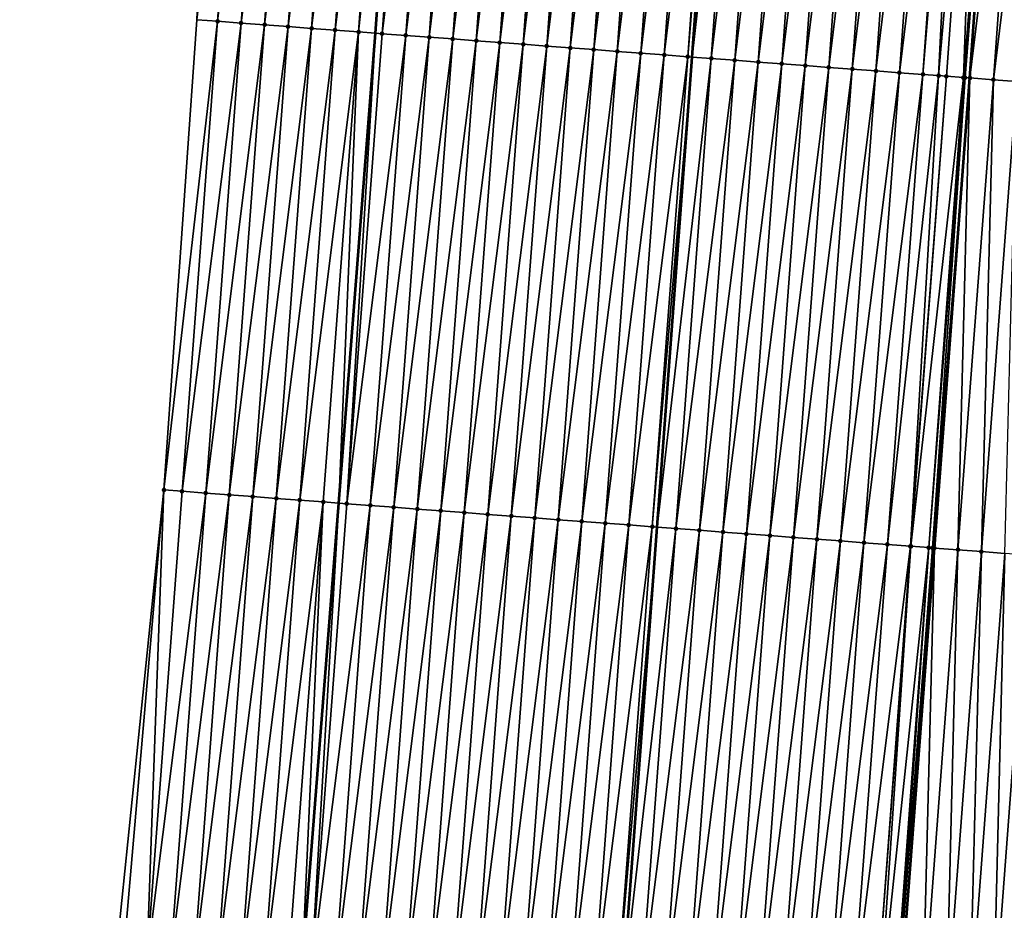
# Model space of a CAD drawing. Header units: feet. Extents: x 2017353 to 2024169, y 808050 to 818690.
# Tile 18 of 256: x 2023330 to 2023372, y 808652 to 808690. Entities that reach past the tile are written whole.
import ezdxf

# ---------------------------------------------------------------- set-up
doc = ezdxf.new("R2010")
doc.units = ezdxf.units.FT
doc.header["$MEASUREMENT"] = 0
for name, color, linetype, lineweight in [('EP_Travel Lane', 172, 'Continuous', 53), ('SB-Road Shots', 141, 'Continuous', 100), ('SB-Road X-Section', 40, 'Continuous', 13), ('STRIPING', 60, 'Continuous', 53)]:
    doc.layers.add(name, color=color, linetype=linetype, lineweight=lineweight)
doc.layers.add('I-77-MM15-17_SB-Surface-BORDER', color=7, linetype='Continuous')
doc.layers.add('I-77-MM15-17_SB-Surface-TIN', color=7, linetype='Continuous')

msp = doc.modelspace()

# ---------------------------------------------------------------- linework, layer by layer
at = {"layer": 'EP_Travel Lane'}
msp.add_polyline3d([(2023339.300120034, 808609.8155845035, 257.0778296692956), (2023340.86869914, 808629.7540159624, 257.1311156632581), (2023342.437268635, 808649.6923252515, 257.2263045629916), (2023344.005836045, 808669.6306080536, 257.3305813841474), (2023345.574401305, 808689.5688635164, 257.4441926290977), (2023347.006229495, 808709.4231192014, 257.5742407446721), (2023348.431953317, 808729.3720771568, 257.682344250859), (2023349.857660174, 808749.3207977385, 257.8167515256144), (2023351.283340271, 808769.2691438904, 257.9926572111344), (2023352.709003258, 808789.217250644, 258.1951291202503)], dxfattribs=at)
at = {"layer": 'I-77-MM15-17_SB-Surface-BORDER', "color": 3, "linetype": 'Continuous', "lineweight": -3}
msp.add_polyline3d([(2023330.475331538, 808610.4814833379, 256.8206014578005), (2023333.363457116, 808630.3202482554, 256.9452584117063), (2023334.548843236, 808650.2874622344, 257.0325073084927), (2023336.594599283, 808670.1898500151, 257.1123107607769), (2023337.985831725, 808690.1415261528, 257.2072593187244), (2023338.885714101, 808710.0064151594, 257.2906002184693), (2023342.598084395, 808729.791750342, 257.4094339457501), (2023346.027996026, 808749.5965683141, 257.6073089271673), (2023346.56623692, 808769.6095596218, 257.6528929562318), (2023347.746331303, 808789.5750416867, 257.8758941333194)], dxfattribs=at)
at = {"layer": 'I-77-MM15-17_SB-Surface-TIN', "color": 128, "linetype": 'Continuous', "lineweight": -3}
for points in [[(2023338.870128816, 808690.0747791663, 257.2398230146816), (2023340.294534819, 808709.9051945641, 257.3425792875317), (2023337.985831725, 808690.1415261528, 257.2072593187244)], [(2023338.870128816, 808690.0747791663, 257.2398230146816), (2023341.291966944, 808709.8335758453, 257.374468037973), (2023340.294534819, 808709.9051945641, 257.3425792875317)], [(2023338.870128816, 808690.0747791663, 257.2398230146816), (2023339.867294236, 808689.9995386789, 257.2677349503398), (2023341.291966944, 808709.8335758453, 257.374468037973)], [(2023339.867294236, 808689.9995386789, 257.2677349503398), (2023342.289402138, 808709.7620000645, 257.401596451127), (2023341.291966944, 808709.8335758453, 257.374468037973)], [(2023339.867294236, 808689.9995386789, 257.2677349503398), (2023340.864460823, 808689.924313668, 257.2903397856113), (2023342.289402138, 808709.7620000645, 257.401596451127)], [(2023340.864460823, 808689.924313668, 257.2903397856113), (2023343.286836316, 808709.6904100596, 257.4303018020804), (2023342.289402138, 808709.7620000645, 257.401596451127)], [(2023340.864460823, 808689.924313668, 257.2903397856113), (2023341.861627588, 808689.8490910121, 257.3121370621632), (2023343.286836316, 808709.6904100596, 257.4303018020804)], [(2023341.861627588, 808689.8490910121, 257.3121370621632), (2023344.284266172, 808709.6187596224, 257.4657069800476), (2023343.286836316, 808709.6904100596, 257.4303018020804)], [(2023341.861627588, 808689.8490910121, 257.3121370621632), (2023342.858792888, 808689.773848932, 257.3405951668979), (2023344.284266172, 808709.6187596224, 257.4657069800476)], [(2023342.858792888, 808689.773848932, 257.3405951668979), (2023345.281692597, 808709.5470612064, 257.5064313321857), (2023344.284266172, 808709.6187596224, 257.4657069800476)], [(2023342.858792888, 808689.773848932, 257.3405951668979), (2023343.855956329, 808689.6985821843, 257.3775122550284), (2023345.281692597, 808709.5470612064, 257.5064313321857)], [(2023343.855956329, 808689.6985821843, 257.3775122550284), (2023346.279118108, 808709.4753500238, 257.5485710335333), (2023345.281692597, 808709.5470612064, 257.5064313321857)], [(2023343.855956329, 808689.6985821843, 257.3775122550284), (2023344.853119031, 808689.6233056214, 257.4177950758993), (2023346.279118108, 808709.4753500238, 257.5485710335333)], [(2023344.853119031, 808689.6233056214, 257.4177950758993), (2023347.006229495, 808709.4231192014, 257.5742407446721), (2023346.279118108, 808709.4753500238, 257.5485710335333)], [(2023344.853119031, 808689.6233056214, 257.4177950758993), (2023345.574401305, 808689.5688635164, 257.4441926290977), (2023347.006229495, 808709.4231192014, 257.5742407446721)], [(2023347.276548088, 808709.4037013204, 257.5837839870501), (2023347.006229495, 808709.4231192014, 257.5742407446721), (2023345.574401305, 808689.5688635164, 257.4441926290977)], [(2023345.850282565, 808689.5480401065, 257.4542893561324), (2023347.276548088, 808709.4037013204, 257.5837839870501), (2023345.574401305, 808689.5688635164, 257.4441926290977)], [(2023345.850282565, 808689.5480401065, 257.4542893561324), (2023348.273983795, 808709.3321327, 257.6101185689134), (2023347.276548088, 808709.4037013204, 257.5837839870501)], [(2023345.850282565, 808689.5480401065, 257.4542893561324), (2023346.847447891, 808689.4727983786, 257.4826266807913), (2023348.273983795, 808709.3321327, 257.6101185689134)], [(2023346.847447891, 808689.4727983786, 257.4826266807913), (2023349.271422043, 808709.2605996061, 257.6325145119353), (2023348.273983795, 808709.3321327, 257.6101185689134)], [(2023346.847447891, 808689.4727983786, 257.4826266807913), (2023347.844614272, 808689.3975706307, 257.5061700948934), (2023349.271422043, 808709.2605996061, 257.6325145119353)], [(2023347.844614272, 808689.3975706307, 257.5061700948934), (2023350.26886362, 808709.189113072, 257.6497486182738), (2023349.271422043, 808709.2605996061, 257.6325145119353)], [(2023347.844614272, 808689.3975706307, 257.5061700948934), (2023348.841781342, 808689.3223520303, 257.5265766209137), (2023350.26886362, 808709.189113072, 257.6497486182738)], [(2023348.841781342, 808689.3223520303, 257.5265766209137), (2023351.266304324, 808709.1176143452, 257.6683344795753), (2023350.26886362, 808709.189113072, 257.6497486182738)], [(2023348.841781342, 808689.3223520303, 257.5265766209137), (2023349.838948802, 808689.2471385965, 257.5452115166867), (2023351.266304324, 808709.1176143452, 257.6683344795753)], [(2023349.838948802, 808689.2471385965, 257.5452115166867), (2023352.263744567, 808709.0461091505, 257.6876373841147), (2023351.266304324, 808709.1176143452, 257.6683344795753)], [(2023349.838948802, 808689.2471385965, 257.5452115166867), (2023350.836116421, 808689.1719272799, 257.5631203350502), (2023352.263744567, 808709.0461091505, 257.6876373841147)], [(2023350.836116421, 808689.1719272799, 257.5631203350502), (2023353.261183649, 808708.974587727, 257.7087394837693), (2023352.263744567, 808709.0461091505, 257.6876373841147)], [(2023350.836116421, 808689.1719272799, 257.5631203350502), (2023351.833282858, 808689.0967002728, 257.5864096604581), (2023353.261183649, 808708.974587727, 257.7087394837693)], [(2023351.833282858, 808689.0967002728, 257.5864096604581), (2023354.258624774, 808708.9030948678, 257.7266748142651), (2023353.261183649, 808708.974587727, 257.7087394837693)], [(2023351.833282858, 808689.0967002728, 257.5864096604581), (2023352.830449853, 808689.0214806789, 257.6071568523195), (2023354.258624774, 808708.9030948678, 257.7266748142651)], [(2023352.830449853, 808689.0214806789, 257.6071568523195), (2023355.256067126, 808708.8316191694, 257.7427076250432), (2023354.258624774, 808708.9030948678, 257.7266748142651)], [(2023352.830449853, 808689.0214806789, 257.6071568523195), (2023353.827617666, 808688.9462719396, 257.6241819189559), (2023355.256067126, 808708.8316191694, 257.7427076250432)], [(2023353.827617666, 808688.9462719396, 257.6241819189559), (2023356.253509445, 808708.7601430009, 257.7587925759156), (2023355.256067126, 808708.8316191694, 257.7427076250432)], [(2023353.827617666, 808688.9462719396, 257.6241819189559), (2023354.82478603, 808688.8710705, 257.6387037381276), (2023356.253509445, 808708.7601430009, 257.7587925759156)], [(2023354.82478603, 808688.8710705, 257.6387037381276), (2023357.250950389, 808708.6886476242, 257.7770069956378), (2023356.253509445, 808708.7601430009, 257.7587925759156)], [(2023354.82478603, 808688.8710705, 257.6387037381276), (2023355.821953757, 808688.79586062, 257.656119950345), (2023357.250950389, 808708.6886476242, 257.7770069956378)], [(2023355.821953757, 808688.79586062, 257.656119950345), (2023358.248389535, 808708.6171270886, 257.7980106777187), (2023357.250950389, 808708.6886476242, 257.7770069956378)], [(2023355.821953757, 808688.79586062, 257.656119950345), (2023356.81911995, 808688.7206303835, 257.6805167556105), (2023358.248389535, 808708.6171270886, 257.7980106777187)], [(2023356.81911995, 808688.7206303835, 257.6805167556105), (2023359.245829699, 808708.545620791, 257.8174358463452), (2023358.248389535, 808708.6171270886, 257.7980106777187)], [(2023356.81911995, 808688.7206303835, 257.6805167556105), (2023357.816286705, 808688.6454075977, 257.702358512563), (2023359.245829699, 808708.545620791, 257.8174358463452)], [(2023357.816286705, 808688.6454075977, 257.702358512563), (2023360.243267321, 808708.4740789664, 257.8407997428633), (2023359.245829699, 808708.545620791, 257.8174358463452)], [(2023357.816286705, 808688.6454075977, 257.702358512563), (2023358.813451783, 808688.5701625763, 257.7318252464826), (2023360.243267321, 808708.4740789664, 257.8407997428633)], [(2023358.813451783, 808688.5701625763, 257.7318252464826), (2023360.438161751, 808708.4600935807, 257.8460778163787), (2023360.243267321, 808708.4740789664, 257.8407997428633)], [(2023358.813451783, 808688.5701625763, 257.7318252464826), (2023358.99727918, 808688.5562921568, 257.7369159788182), (2023360.438161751, 808708.4600935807, 257.8460778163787)], [(2023361.240702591, 808708.4025042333, 257.8678119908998), (2023360.438161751, 808708.4600935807, 257.8460778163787), (2023358.99727918, 808688.5562921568, 257.7369159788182)], [(2023359.810617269, 808688.4949229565, 257.7594397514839), (2023361.240702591, 808708.4025042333, 257.8678119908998), (2023358.99727918, 808688.5562921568, 257.7369159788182)], [(2023359.810617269, 808688.4949229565, 257.7594397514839), (2023362.2381416, 808708.330981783, 257.8890279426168), (2023361.240702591, 808708.4025042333, 257.8678119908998)], [(2023359.810617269, 808688.4949229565, 257.7594397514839), (2023360.80778415, 808688.419701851, 257.780705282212), (2023362.2381416, 808708.330981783, 257.8890279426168)], [(2023360.80778415, 808688.419701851, 257.780705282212), (2023363.235580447, 808708.2594570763, 257.9104940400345), (2023362.2381416, 808708.330981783, 257.8890279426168)], [(2023360.80778415, 808688.419701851, 257.780705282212), (2023361.804951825, 808688.3444912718, 257.7983612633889), (2023363.235580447, 808708.2594570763, 257.9104940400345)], [(2023361.804951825, 808688.3444912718, 257.7983612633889), (2023364.233019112, 808708.1879298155, 257.9322433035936), (2023363.235580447, 808708.2594570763, 257.9104940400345)], [(2023361.804951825, 808688.3444912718, 257.7983612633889), (2023362.802119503, 808688.269280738, 257.8160017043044), (2023364.233019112, 808708.1879298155, 257.9322433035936)], [(2023362.802119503, 808688.269280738, 257.8160017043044), (2023365.230458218, 808708.116408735, 257.9533073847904), (2023364.233019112, 808708.1879298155, 257.9322433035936)], [(2023362.802119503, 808688.269280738, 257.8160017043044), (2023363.79928774, 808688.194077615, 257.8311007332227), (2023365.230458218, 808708.116408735, 257.9533073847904)], [(2023363.79928774, 808688.194077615, 257.8311007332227), (2023366.227897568, 808708.0448910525, 257.9739947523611), (2023365.230458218, 808708.116408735, 257.9533073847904)], [(2023363.79928774, 808688.194077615, 257.8311007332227), (2023364.796454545, 808688.1188555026, 257.8527116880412), (2023366.227897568, 808708.0448910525, 257.9739947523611)], [(2023364.796454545, 808688.1188555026, 257.8527116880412), (2023367.225340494, 808707.9734233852, 257.9891371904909), (2023366.227897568, 808708.0448910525, 257.9739947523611)], [(2023364.796454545, 808688.1188555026, 257.8527116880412), (2023365.793621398, 808688.0436340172, 257.8741075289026), (2023367.225340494, 808707.9734233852, 257.9891371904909)], [(2023365.793621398, 808688.0436340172, 257.8741075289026), (2023368.222780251, 808707.9019114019, 258.0091927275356), (2023367.225340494, 808707.9734233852, 257.9891371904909)], [(2023365.793621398, 808688.0436340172, 257.8741075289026), (2023366.790789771, 808687.9684327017, 257.8885867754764), (2023368.222780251, 808707.9019114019, 258.0091927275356)], [(2023366.790789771, 808687.9684327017, 257.8885867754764), (2023369.220220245, 808707.8304027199, 258.0288822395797), (2023368.222780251, 808707.9019114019, 258.0091927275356)], [(2023366.790789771, 808687.9684327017, 257.8885867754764), (2023367.787957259, 808687.8932196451, 257.9070922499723), (2023369.220220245, 808707.8304027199, 258.0288822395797)], [(2023367.787957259, 808687.8932196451, 257.9070922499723), (2023370.217658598, 808707.7588711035, 258.0511143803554), (2023369.220220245, 808707.8304027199, 258.0288822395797)], [(2023367.787957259, 808687.8932196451, 257.9070922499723), (2023368.785124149, 808687.817998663, 257.9283155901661), (2023370.217658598, 808707.7588711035, 258.0511143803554)], [(2023368.785124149, 808687.817998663, 257.9283155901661), (2023370.451748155, 808707.7420845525, 258.056193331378), (2023370.217658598, 808707.7588711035, 258.0511143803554)], [(2023368.785124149, 808687.817998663, 257.9283155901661), (2023369.454410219, 808687.767513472, 257.9418099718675), (2023370.451748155, 808707.7420845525, 258.056193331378)], [(2023369.454410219, 808687.767513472, 257.9418099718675), (2023371.215099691, 808707.6873778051, 258.0690984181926), (2023370.451748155, 808707.7420845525, 258.056193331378)], [(2023369.454410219, 808687.767513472, 257.9418099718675), (2023369.782291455, 808687.7427831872, 257.9476506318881), (2023371.215099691, 808707.6873778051, 258.0690984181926)], [(2023369.782291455, 808687.7427831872, 257.9476506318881), (2023370.503811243, 808687.6883733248, 257.9569500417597), (2023371.215099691, 808707.6873778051, 258.0690984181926)], [(2023370.503811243, 808687.6883733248, 257.9569500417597), (2023372.132392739, 808707.6216754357, 258.0805436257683), (2023371.215099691, 808707.6873778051, 258.0690984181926)], [(2023370.503811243, 808687.6883733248, 257.9569500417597), (2023370.574562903, 808687.6830401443, 257.9571091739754), (2023372.132392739, 808707.6216754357, 258.0805436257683)], [(2023370.574562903, 808687.6830401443, 257.9571091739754), (2023370.779461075, 808687.6675984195, 257.9564554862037), (2023372.132392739, 808707.6216754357, 258.0805436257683)], [(2023372.132392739, 808707.6216754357, 258.0805436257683), (2023370.779461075, 808687.6675984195, 257.9564554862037), (2023372.176470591, 808707.6185224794, 258.0806325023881)], [(2023372.176470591, 808707.6185224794, 258.0806325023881), (2023370.779461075, 808687.6675984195, 257.9564554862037), (2023372.212544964, 808707.6159429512, 258.080603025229)], [(2023373.210005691, 808707.5447241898, 258.0681505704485), (2023372.212544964, 808707.6159429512, 258.080603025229), (2023370.779461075, 808687.6675984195, 257.9564554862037)], [(2023371.776636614, 808687.5924921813, 257.9383311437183), (2023373.210005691, 808707.5447241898, 258.0681505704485), (2023370.779461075, 808687.6675984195, 257.9564554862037)], [(2023371.776636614, 808687.5924921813, 257.9383311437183), (2023374.207473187, 808707.4736001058, 258.0452017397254), (2023373.210005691, 808707.5447241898, 258.0681505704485)], [(2023371.776636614, 808687.5924921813, 257.9383311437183), (2023372.773812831, 808687.5173949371, 257.9171227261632), (2023374.207473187, 808707.4736001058, 258.0452017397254)], [(2023336.594599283, 808670.1898500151, 257.1123107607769), (2023338.870128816, 808690.0747791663, 257.2398230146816), (2023337.985831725, 808690.1415261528, 257.2072593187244)], [(2023337.366963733, 808670.131570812, 257.1342464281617), (2023338.870128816, 808690.0747791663, 257.2398230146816), (2023336.594599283, 808670.1898500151, 257.1123107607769)], [(2023337.366963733, 808670.131570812, 257.1342464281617), (2023339.867294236, 808689.9995386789, 257.2677349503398), (2023338.870128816, 808690.0747791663, 257.2398230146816)], [(2023337.366963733, 808670.131570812, 257.1342464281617), (2023338.364130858, 808670.0563529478, 257.1543989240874), (2023339.867294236, 808689.9995386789, 257.2677349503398)], [(2023338.364130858, 808670.0563529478, 257.1543989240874), (2023340.864460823, 808689.924313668, 257.2903397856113), (2023339.867294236, 808689.9995386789, 257.2677349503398)], [(2023338.364130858, 808670.0563529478, 257.1543989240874), (2023339.361298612, 808669.9811434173, 257.1716936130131), (2023340.864460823, 808689.924313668, 257.2903397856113)], [(2023339.361298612, 808669.9811434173, 257.1716936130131), (2023341.861627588, 808689.8490910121, 257.3121370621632), (2023340.864460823, 808689.924313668, 257.2903397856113)], [(2023339.361298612, 808669.9811434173, 257.1716936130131), (2023340.358464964, 808669.9059152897, 257.1953655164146), (2023341.861627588, 808689.8490910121, 257.3121370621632)], [(2023340.358464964, 808669.9059152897, 257.1953655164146), (2023342.858792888, 808689.773848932, 257.3405951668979), (2023341.861627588, 808689.8490910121, 257.3121370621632)], [(2023340.358464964, 808669.9059152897, 257.1953655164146), (2023341.355629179, 808669.8306588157, 257.2287579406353), (2023342.858792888, 808689.773848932, 257.3405951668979)], [(2023341.355629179, 808669.8306588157, 257.2287579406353), (2023343.855956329, 808689.6985821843, 257.3775122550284), (2023342.858792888, 808689.773848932, 257.3405951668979)], [(2023341.355629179, 808669.8306588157, 257.2287579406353), (2023342.35279211, 808669.755385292, 257.2679969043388), (2023343.855956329, 808689.6985821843, 257.3775122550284)], [(2023342.35279211, 808669.755385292, 257.2679969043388), (2023344.853119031, 808689.6233056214, 257.4177950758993), (2023343.855956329, 808689.6985821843, 257.3775122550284)], [(2023342.35279211, 808669.755385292, 257.2679969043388), (2023343.349955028, 808669.6801116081, 257.3072907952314), (2023344.853119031, 808689.6233056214, 257.4177950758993)], [(2023343.349955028, 808669.6801116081, 257.3072907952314), (2023344.005836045, 808669.6306080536, 257.3305813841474), (2023344.853119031, 808689.6233056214, 257.4177950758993)], [(2023344.853119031, 808689.6233056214, 257.4177950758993), (2023344.005836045, 808669.6306080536, 257.3305813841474), (2023345.574401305, 808689.5688635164, 257.4441926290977)], [(2023344.3471188, 808669.6048492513, 257.3427004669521), (2023345.574401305, 808689.5688635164, 257.4441926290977), (2023344.005836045, 808669.6306080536, 257.3305813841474)], [(2023344.3471188, 808669.6048492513, 257.3427004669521), (2023345.850282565, 808689.5480401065, 257.4542893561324), (2023345.574401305, 808689.5688635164, 257.4441926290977)], [(2023344.3471188, 808669.6048492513, 257.3427004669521), (2023346.847447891, 808689.4727983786, 257.4826266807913), (2023345.850282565, 808689.5480401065, 257.4542893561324)], [(2023344.3471188, 808669.6048492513, 257.3427004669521), (2023345.344284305, 808669.5296098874, 257.3702255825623), (2023346.847447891, 808689.4727983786, 257.4826266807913)], [(2023345.344284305, 808669.5296098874, 257.3702255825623), (2023347.844614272, 808689.3975706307, 257.5061700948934), (2023346.847447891, 808689.4727983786, 257.4826266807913)], [(2023345.344284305, 808669.5296098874, 257.3702255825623), (2023346.341450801, 808669.4543836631, 257.3932448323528), (2023347.844614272, 808689.3975706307, 257.5061700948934)], [(2023346.341450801, 808669.4543836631, 257.3932448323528), (2023348.841781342, 808689.3223520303, 257.5265766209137), (2023347.844614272, 808689.3975706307, 257.5061700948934)], [(2023346.341450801, 808669.4543836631, 257.3932448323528), (2023347.338617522, 808669.3791604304, 257.4152382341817), (2023348.841781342, 808689.3223520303, 257.5265766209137)], [(2023347.338617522, 808669.3791604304, 257.4152382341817), (2023349.838948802, 808689.2471385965, 257.5452115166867), (2023348.841781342, 808689.3223520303, 257.5265766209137)], [(2023347.338617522, 808669.3791604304, 257.4152382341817), (2023348.335784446, 808669.3039398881, 257.4363090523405), (2023349.838948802, 808689.2471385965, 257.5452115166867)], [(2023348.335784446, 808669.3039398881, 257.4363090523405), (2023350.836116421, 808689.1719272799, 257.5631203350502), (2023349.838948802, 808689.2471385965, 257.5452115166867)], [(2023348.335784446, 808669.3039398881, 257.4363090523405), (2023349.332951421, 808669.2287200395, 257.4571419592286), (2023350.836116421, 808689.1719272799, 257.5631203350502)], [(2023349.332951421, 808669.2287200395, 257.4571419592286), (2023351.833282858, 808689.0967002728, 257.5864096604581), (2023350.836116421, 808689.1719272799, 257.5631203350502)], [(2023349.332951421, 808669.2287200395, 257.4571419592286), (2023350.33011862, 808669.1535031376, 257.4769644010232), (2023351.833282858, 808689.0967002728, 257.5864096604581)], [(2023350.33011862, 808669.1535031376, 257.4769644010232), (2023352.830449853, 808689.0214806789, 257.6071568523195), (2023351.833282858, 808689.0967002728, 257.5864096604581)], [(2023350.33011862, 808669.1535031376, 257.4769644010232), (2023351.327286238, 808669.0782918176, 257.4948727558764), (2023352.830449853, 808689.0214806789, 257.6071568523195)], [(2023351.327286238, 808669.0782918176, 257.4948727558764), (2023353.827617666, 808688.9462719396, 257.6241819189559), (2023352.830449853, 808689.0214806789, 257.6071568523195)], [(2023351.327286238, 808669.0782918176, 257.4948727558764), (2023352.324454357, 808669.0030871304, 257.5105066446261), (2023353.827617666, 808688.9462719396, 257.6241819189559)], [(2023352.324454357, 808669.0030871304, 257.5105066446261), (2023354.82478603, 808688.8710705, 257.6387037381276), (2023353.827617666, 808688.9462719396, 257.6241819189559)], [(2023352.324454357, 808669.0030871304, 257.5105066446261), (2023353.321621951, 808668.9278754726, 257.5285308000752), (2023354.82478603, 808688.8710705, 257.6387037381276)], [(2023353.321621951, 808668.9278754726, 257.5285308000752), (2023355.821953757, 808688.79586062, 257.656119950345), (2023354.82478603, 808688.8710705, 257.6387037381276)], [(2023353.321621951, 808668.9278754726, 257.5285308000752), (2023354.318788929, 808668.8526556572, 257.5493523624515), (2023355.821953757, 808688.79586062, 257.656119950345)], [(2023354.318788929, 808668.8526556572, 257.5493523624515), (2023356.81911995, 808688.7206303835, 257.6805167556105), (2023355.821953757, 808688.79586062, 257.656119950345)], [(2023354.318788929, 808668.8526556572, 257.5493523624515), (2023355.315955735, 808668.7774335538, 257.5709585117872), (2023356.81911995, 808688.7206303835, 257.6805167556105)], [(2023355.315955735, 808668.7774335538, 257.5709585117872), (2023357.816286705, 808688.6454075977, 257.702358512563), (2023356.81911995, 808688.7206303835, 257.6805167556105)], [(2023355.315955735, 808668.7774335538, 257.5709585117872), (2023356.313123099, 808668.702218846, 257.5900286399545), (2023357.816286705, 808688.6454075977, 257.702358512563)], [(2023356.313123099, 808668.702218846, 257.5900286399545), (2023358.813451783, 808688.5701625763, 257.7318252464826), (2023357.816286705, 808688.6454075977, 257.702358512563)], [(2023356.313123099, 808668.702218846, 257.5900286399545), (2023357.310288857, 808668.6269828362, 257.6164034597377), (2023358.813451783, 808688.5701625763, 257.7318252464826)], [(2023357.310288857, 808668.6269828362, 257.6164034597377), (2023358.99727918, 808688.5562921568, 257.7369159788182), (2023358.813451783, 808688.5701625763, 257.7318252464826)], [(2023357.310288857, 808668.6269828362, 257.6164034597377), (2023357.514054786, 808668.6116088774, 257.6217416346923), (2023358.99727918, 808688.5562921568, 257.7369159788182)], [(2023359.810617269, 808688.4949229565, 257.7594397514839), (2023358.99727918, 808688.5562921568, 257.7369159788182), (2023357.514054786, 808668.6116088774, 257.6217416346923)], [(2023358.30745467, 808668.5517475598, 257.6425267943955), (2023359.810617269, 808688.4949229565, 257.7594397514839), (2023357.514054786, 808668.6116088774, 257.6217416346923)], [(2023358.30745467, 808668.5517475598, 257.6425267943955), (2023360.80778415, 808688.419701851, 257.780705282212), (2023359.810617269, 808688.4949229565, 257.7594397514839)], [(2023358.30745467, 808668.5517475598, 257.6425267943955), (2023359.304622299, 808668.4765363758, 257.6603885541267), (2023360.80778415, 808688.419701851, 257.780705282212)], [(2023359.304622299, 808668.4765363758, 257.6603885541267), (2023361.804951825, 808688.3444912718, 257.7983612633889), (2023360.80778415, 808688.419701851, 257.780705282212)], [(2023359.304622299, 808668.4765363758, 257.6603885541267), (2023360.301789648, 808668.4013214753, 257.6795246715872), (2023361.804951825, 808688.3444912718, 257.7983612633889)], [(2023360.301789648, 808668.4013214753, 257.6795246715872), (2023362.802119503, 808688.269280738, 257.8160017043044), (2023361.804951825, 808688.3444912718, 257.7983612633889)], [(2023360.301789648, 808668.4013214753, 257.6795246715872), (2023361.298957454, 808668.3261126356, 257.6965825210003), (2023362.802119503, 808688.269280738, 257.8160017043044)], [(2023361.298957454, 808668.3261126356, 257.6965825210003), (2023363.79928774, 808688.194077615, 257.8311007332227), (2023362.802119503, 808688.269280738, 257.8160017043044)], [(2023361.298957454, 808668.3261126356, 257.6965825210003), (2023362.296125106, 808668.2509017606, 257.7143381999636), (2023363.79928774, 808688.194077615, 257.8311007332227)], [(2023362.296125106, 808668.2509017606, 257.7143381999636), (2023364.796454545, 808688.1188555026, 257.8527116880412), (2023363.79928774, 808688.194077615, 257.8311007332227)], [(2023362.296125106, 808668.2509017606, 257.7143381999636), (2023363.293292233, 808668.1756839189, 257.7344829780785), (2023364.796454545, 808688.1188555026, 257.8527116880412)], [(2023363.293292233, 808668.1756839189, 257.7344829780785), (2023365.793621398, 808688.0436340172, 257.8741075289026), (2023364.796454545, 808688.1188555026, 257.8527116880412)], [(2023363.293292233, 808668.1756839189, 257.7344829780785), (2023364.290459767, 808668.1004714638, 257.7527805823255), (2023365.793621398, 808688.0436340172, 257.8741075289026)], [(2023364.290459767, 808668.1004714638, 257.7527805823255), (2023366.790789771, 808687.9684327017, 257.8885867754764), (2023365.793621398, 808688.0436340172, 257.8741075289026)], [(2023364.290459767, 808668.1004714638, 257.7527805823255), (2023365.28762713, 808668.0252567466, 257.7718538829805), (2023366.790789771, 808687.9684327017, 257.8885867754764)], [(2023365.28762713, 808668.0252567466, 257.7718538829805), (2023367.787957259, 808687.8932196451, 257.9070922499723), (2023366.790789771, 808687.9684327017, 257.8885867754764)], [(2023365.28762713, 808668.0252567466, 257.7718538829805), (2023366.284794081, 808667.9500365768, 257.7927969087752), (2023367.787957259, 808687.8932196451, 257.9070922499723)], [(2023366.284794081, 808667.9500365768, 257.7927969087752), (2023368.785124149, 808687.817998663, 257.9283155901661), (2023367.787957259, 808687.8932196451, 257.9070922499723)], [(2023366.284794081, 808667.9500365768, 257.7927969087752), (2023367.28196082, 808667.8748135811, 257.8147091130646), (2023368.785124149, 808687.817998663, 257.9283155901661)], [(2023367.28196082, 808667.8748135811, 257.8147091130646), (2023369.454410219, 808687.767513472, 257.9418099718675), (2023368.785124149, 808687.817998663, 257.9283155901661)], [(2023367.28196082, 808667.8748135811, 257.8147091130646), (2023368.254637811, 808667.8014478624, 257.8327242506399), (2023369.454410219, 808687.767513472, 257.9418099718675)], [(2023368.254637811, 808667.8014478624, 257.8327242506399), (2023369.782291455, 808687.7427831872, 257.9476506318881), (2023369.454410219, 808687.767513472, 257.9418099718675)], [(2023368.254637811, 808667.8014478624, 257.8327242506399), (2023368.279128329, 808667.7996008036, 257.8331172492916), (2023369.782291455, 808687.7427831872, 257.9476506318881)], [(2023368.279128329, 808667.7996008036, 257.8331172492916), (2023370.503811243, 808687.6883733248, 257.9569500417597), (2023369.782291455, 808687.7427831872, 257.9476506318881)], [(2023368.279128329, 808667.7996008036, 257.8331172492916), (2023369.03489881, 808667.7426111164, 257.8418261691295), (2023370.503811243, 808687.6883733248, 257.9569500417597)], [(2023369.03489881, 808667.7426111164, 257.8418261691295), (2023370.574562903, 808687.6830401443, 257.9571091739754), (2023370.503811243, 808687.6883733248, 257.9569500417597)], [(2023369.03489881, 808667.7426111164, 257.8418261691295), (2023369.198529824, 808667.7302766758, 257.8422344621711), (2023370.574562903, 808687.6830401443, 257.9571091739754)], [(2023369.198529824, 808667.7302766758, 257.8422344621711), (2023370.779461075, 808687.6675984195, 257.9564554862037), (2023370.574562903, 808687.6830401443, 257.9571091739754)], [(2023369.198529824, 808667.7302766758, 257.8422344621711), (2023369.276297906, 808667.7244154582, 257.8421184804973), (2023370.779461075, 808687.6675984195, 257.9564554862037)], [(2023370.273472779, 808667.6493003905, 257.8270203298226), (2023370.779461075, 808687.6675984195, 257.9564554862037), (2023369.276297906, 808667.7244154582, 257.8421184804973)], [(2023370.273472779, 808667.6493003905, 257.8270203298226), (2023371.776636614, 808687.5924921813, 257.9383311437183), (2023370.779461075, 808687.6675984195, 257.9564554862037)], [(2023370.273472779, 808667.6493003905, 257.8270203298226), (2023371.270648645, 808667.5741984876, 257.8074078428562), (2023371.776636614, 808687.5924921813, 257.9383311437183)], [(2023371.270648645, 808667.5741984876, 257.8074078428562), (2023372.773812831, 808687.5173949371, 257.9171227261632), (2023371.776636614, 808687.5924921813, 257.9383311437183)], [(2023371.270648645, 808667.5741984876, 257.8074078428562), (2023372.26782492, 808667.4991020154, 257.7859329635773), (2023372.773812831, 808687.5173949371, 257.9171227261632)], [(2023334.866624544, 808650.263487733, 257.0402130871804), (2023336.594599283, 808670.1898500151, 257.1123107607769), (2023334.548843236, 808650.2874622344, 257.0325073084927)], [(2023334.866624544, 808650.263487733, 257.0402130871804), (2023335.863792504, 808650.1882809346, 257.0565708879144), (2023336.594599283, 808670.1898500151, 257.1123107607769)], [(2023335.863792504, 808650.1882809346, 257.0565708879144), (2023337.366963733, 808670.131570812, 257.1342464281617), (2023336.594599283, 808670.1898500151, 257.1123107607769)], [(2023335.863792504, 808650.1882809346, 257.0565708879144), (2023338.364130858, 808670.0563529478, 257.1543989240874), (2023337.366963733, 808670.131570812, 257.1342464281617)], [(2023335.863792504, 808650.1882809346, 257.0565708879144), (2023336.860963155, 808650.1131098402, 257.0606852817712), (2023338.364130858, 808670.0563529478, 257.1543989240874)], [(2023336.860963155, 808650.1131098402, 257.0606852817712), (2023339.361298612, 808669.9811434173, 257.1716936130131), (2023338.364130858, 808670.0563529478, 257.1543989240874)], [(2023336.860963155, 808650.1131098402, 257.0606852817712), (2023337.858133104, 808650.0379294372, 257.0679917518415), (2023339.361298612, 808669.9811434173, 257.1716936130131)], [(2023337.858133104, 808650.0379294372, 257.0679917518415), (2023340.358464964, 808669.9059152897, 257.1953655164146), (2023339.361298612, 808669.9811434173, 257.1716936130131)], [(2023337.858133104, 808650.0379294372, 257.0679917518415), (2023338.855297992, 808649.9626818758, 257.0983279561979), (2023340.358464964, 808669.9059152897, 257.1953655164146)], [(2023338.855297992, 808649.9626818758, 257.0983279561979), (2023341.355629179, 808669.8306588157, 257.2287579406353), (2023340.358464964, 808669.9059152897, 257.1953655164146)], [(2023338.855297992, 808649.9626818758, 257.0983279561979), (2023339.852460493, 808649.8874026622, 257.1395181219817), (2023341.355629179, 808669.8306588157, 257.2287579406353)], [(2023339.852460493, 808649.8874026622, 257.1395181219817), (2023342.35279211, 808669.755385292, 257.2679969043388), (2023341.355629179, 808669.8306588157, 257.2287579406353)], [(2023339.852460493, 808649.8874026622, 257.1395181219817), (2023340.84962335, 808649.812128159, 257.1790931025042), (2023342.35279211, 808669.755385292, 257.2679969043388)], [(2023340.84962335, 808649.812128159, 257.1790931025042), (2023343.349955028, 808669.6801116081, 257.3072907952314), (2023342.35279211, 808669.755385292, 257.2679969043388)], [(2023340.84962335, 808649.812128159, 257.1790931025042), (2023341.846788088, 808649.7368786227, 257.210106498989), (2023343.349955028, 808669.6801116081, 257.3072907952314)], [(2023341.846788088, 808649.7368786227, 257.210106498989), (2023342.437268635, 808649.6923252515, 257.2263045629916), (2023343.349955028, 808669.6801116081, 257.3072907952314)], [(2023343.349955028, 808669.6801116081, 257.3072907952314), (2023342.437268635, 808649.6923252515, 257.2263045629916), (2023344.005836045, 808669.6306080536, 257.3305813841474)], [(2023342.843953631, 808649.6616397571, 257.2374607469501), (2023344.005836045, 808669.6306080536, 257.3305813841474), (2023342.437268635, 808649.6923252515, 257.2263045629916)], [(2023342.843953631, 808649.6616397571, 257.2374607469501), (2023344.3471188, 808669.6048492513, 257.3427004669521), (2023344.005836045, 808669.6306080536, 257.3305813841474)], [(2023342.843953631, 808649.6616397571, 257.2374607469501), (2023345.344284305, 808669.5296098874, 257.3702255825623), (2023344.3471188, 808669.6048492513, 257.3427004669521)], [(2023342.843953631, 808649.6616397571, 257.2374607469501), (2023343.841119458, 808649.5864046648, 257.2635210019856), (2023345.344284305, 808669.5296098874, 257.3702255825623)], [(2023343.841119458, 808649.5864046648, 257.2635210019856), (2023346.341450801, 808669.4543836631, 257.3932448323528), (2023345.344284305, 808669.5296098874, 257.3702255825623)], [(2023343.841119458, 808649.5864046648, 257.2635210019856), (2023344.838285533, 808649.5111728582, 257.2884546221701), (2023346.341450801, 808669.4543836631, 257.3932448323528)], [(2023344.838285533, 808649.5111728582, 257.2884546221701), (2023347.338617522, 808669.3791604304, 257.4152382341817), (2023346.341450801, 808669.4543836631, 257.3932448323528)], [(2023344.838285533, 808649.5111728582, 257.2884546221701), (2023345.835452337, 808649.4359507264, 257.3100705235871), (2023347.338617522, 808669.3791604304, 257.4152382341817)], [(2023345.835452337, 808649.4359507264, 257.3100705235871), (2023348.335784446, 808669.3039398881, 257.4363090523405), (2023347.338617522, 808669.3791604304, 257.4152382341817)], [(2023345.835452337, 808649.4359507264, 257.3100705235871), (2023346.832619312, 808649.3607308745, 257.3309046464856), (2023348.335784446, 808669.3039398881, 257.4363090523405)], [(2023346.832619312, 808649.3607308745, 257.3309046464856), (2023349.332951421, 808669.2287200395, 257.4571419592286), (2023348.335784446, 808669.3039398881, 257.4363090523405)], [(2023346.832619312, 808649.3607308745, 257.3309046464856), (2023347.829785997, 808649.2855071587, 257.3530638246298), (2023349.332951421, 808669.2287200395, 257.4571419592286)], [(2023347.829785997, 808649.2855071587, 257.3530638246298), (2023350.33011862, 808669.1535031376, 257.4769644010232), (2023349.332951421, 808669.2287200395, 257.4571419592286)], [(2023347.829785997, 808649.2855071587, 257.3530638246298), (2023348.826952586, 808649.2102821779, 257.3756567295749), (2023350.33011862, 808669.1535031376, 257.4769644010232)], [(2023348.826952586, 808649.2102821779, 257.3756567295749), (2023351.327286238, 808669.0782918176, 257.4948727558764), (2023350.33011862, 808669.1535031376, 257.4769644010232)], [(2023348.826952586, 808649.2102821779, 257.3756567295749), (2023349.824120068, 808649.1350690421, 257.3941877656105), (2023351.327286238, 808669.0782918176, 257.4948727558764)], [(2023349.824120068, 808649.1350690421, 257.3941877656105), (2023352.324454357, 808669.0030871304, 257.5105066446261), (2023351.327286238, 808669.0782918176, 257.4948727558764)], [(2023349.824120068, 808649.1350690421, 257.3941877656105), (2023350.821288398, 808649.0598671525, 257.4088623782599), (2023352.324454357, 808669.0030871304, 257.5105066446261)], [(2023350.821288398, 808649.0598671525, 257.4088623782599), (2023353.321621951, 808668.9278754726, 257.5285308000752), (2023352.324454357, 808669.0030871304, 257.5105066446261)], [(2023350.821288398, 808649.0598671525, 257.4088623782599), (2023351.818456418, 808648.9846611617, 257.424943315), (2023353.321621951, 808668.9278754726, 257.5285308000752)], [(2023351.818456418, 808648.9846611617, 257.424943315), (2023354.318788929, 808668.8526556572, 257.5493523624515), (2023353.321621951, 808668.9278754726, 257.5285308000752)], [(2023351.818456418, 808648.9846611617, 257.424943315), (2023352.815623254, 808648.9094394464, 257.4464164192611), (2023354.318788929, 808668.8526556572, 257.5493523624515)], [(2023352.815623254, 808648.9094394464, 257.4464164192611), (2023355.315955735, 808668.7774335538, 257.5709585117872), (2023354.318788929, 808668.8526556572, 257.5493523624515)], [(2023352.815623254, 808648.9094394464, 257.4464164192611), (2023353.812789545, 808648.8342105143, 257.4703642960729), (2023355.315955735, 808668.7774335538, 257.5709585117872)], [(2023353.812789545, 808648.8342105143, 257.4703642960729), (2023356.313123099, 808668.702218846, 257.5900286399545), (2023355.315955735, 808668.7774335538, 257.5709585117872)], [(2023353.812789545, 808648.8342105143, 257.4703642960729), (2023354.809956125, 808648.7589854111, 257.4929991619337), (2023356.313123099, 808668.702218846, 257.5900286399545)], [(2023354.809956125, 808648.7589854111, 257.4929991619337), (2023357.310288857, 808668.6269828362, 257.6164034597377), (2023356.313123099, 808668.702218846, 257.5900286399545)], [(2023354.809956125, 808648.7589854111, 257.4929991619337), (2023355.807121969, 808648.6837505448, 257.5189819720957), (2023357.310288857, 808668.6269828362, 257.6164034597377)], [(2023355.807121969, 808648.6837505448, 257.5189819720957), (2023357.514054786, 808668.6116088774, 257.6217416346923), (2023357.310288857, 808668.6269828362, 257.6164034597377)], [(2023355.807121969, 808648.6837505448, 257.5189819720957), (2023356.03082651, 808648.6668733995, 257.5244456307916), (2023357.514054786, 808668.6116088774, 257.6217416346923)], [(2023358.30745467, 808668.5517475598, 257.6425267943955), (2023357.514054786, 808668.6116088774, 257.6217416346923), (2023356.03082651, 808648.6668733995, 257.5244456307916)], [(2023356.804288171, 808648.6085204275, 257.5433363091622), (2023358.30745467, 808668.5517475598, 257.6425267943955), (2023356.03082651, 808648.6668733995, 257.5244456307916)], [(2023356.804288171, 808648.6085204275, 257.5433363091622), (2023359.304622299, 808668.4765363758, 257.6603885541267), (2023358.30745467, 808668.5517475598, 257.6425267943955)], [(2023356.804288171, 808648.6085204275, 257.5433363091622), (2023357.801455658, 808648.5333073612, 257.5618434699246), (2023359.304622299, 808668.4765363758, 257.6603885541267)], [(2023357.801455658, 808648.5333073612, 257.5618434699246), (2023360.301789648, 808668.4013214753, 257.6795246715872), (2023359.304622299, 808668.4765363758, 257.6603885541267)], [(2023357.801455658, 808648.5333073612, 257.5618434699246), (2023358.798623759, 808648.458102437, 257.5775587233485), (2023360.301789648, 808668.4013214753, 257.6795246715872)], [(2023358.798623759, 808648.458102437, 257.5775587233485), (2023361.298957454, 808668.3261126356, 257.6965825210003), (2023360.301789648, 808668.4013214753, 257.6795246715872)], [(2023358.798623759, 808648.458102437, 257.5775587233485), (2023359.795791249, 808648.3828894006, 257.596055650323), (2023361.298957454, 808668.3261126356, 257.6965825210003)], [(2023359.795791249, 808648.3828894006, 257.596055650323), (2023362.296125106, 808668.2509017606, 257.7143381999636), (2023361.298957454, 808668.3261126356, 257.6965825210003)], [(2023359.795791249, 808648.3828894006, 257.596055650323), (2023360.792958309, 808648.3076706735, 257.6165041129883), (2023362.296125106, 808668.2509017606, 257.7143381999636)], [(2023360.792958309, 808648.3076706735, 257.6165041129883), (2023363.293292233, 808668.1756839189, 257.7344829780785), (2023362.296125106, 808668.2509017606, 257.7143381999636)], [(2023360.792958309, 808648.3076706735, 257.6165041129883), (2023361.790125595, 808648.2324549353, 257.6359275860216), (2023363.293292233, 808668.1756839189, 257.7344829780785)], [(2023361.790125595, 808648.2324549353, 257.6359275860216), (2023364.290459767, 808668.1004714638, 257.7527805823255), (2023363.293292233, 808668.1756839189, 257.7344829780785)], [(2023361.790125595, 808648.2324549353, 257.6359275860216), (2023362.787292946, 808648.1572400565, 257.6550562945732), (2023364.290459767, 808668.1004714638, 257.7527805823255)], [(2023362.787292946, 808648.1572400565, 257.6550562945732), (2023365.28762713, 808668.0252567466, 257.7718538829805), (2023364.290459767, 808668.1004714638, 257.7527805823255)], [(2023362.787292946, 808648.1572400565, 257.6550562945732), (2023363.784460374, 808648.0820262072, 257.6738320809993), (2023365.28762713, 808668.0252567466, 257.7718538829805)], [(2023363.784460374, 808648.0820262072, 257.6738320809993), (2023366.284794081, 808667.9500365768, 257.7927969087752), (2023365.28762713, 808668.0252567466, 257.7718538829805)], [(2023363.784460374, 808648.0820262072, 257.6738320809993), (2023364.781627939, 808648.0068141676, 257.6919872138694), (2023366.284794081, 808667.9500365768, 257.7927969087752)], [(2023364.781627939, 808648.0068141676, 257.6919872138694), (2023367.28196082, 808667.8748135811, 257.8147091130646), (2023366.284794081, 808667.9500365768, 257.7927969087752)], [(2023364.781627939, 808648.0068141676, 257.6919872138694), (2023365.778795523, 808647.9316023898, 257.7100526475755), (2023367.28196082, 808667.8748135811, 257.8147091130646)], [(2023365.778795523, 808647.9316023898, 257.7100526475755), (2023368.254637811, 808667.8014478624, 257.8327242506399), (2023367.28196082, 808667.8748135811, 257.8147091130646)], [(2023365.778795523, 808647.9316023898, 257.7100526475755), (2023366.775963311, 808647.8563933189, 257.7271897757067), (2023368.254637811, 808667.8014478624, 257.8327242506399)], [(2023366.775963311, 808647.8563933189, 257.7271897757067), (2023368.279128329, 808667.7996008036, 257.8331172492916), (2023368.254637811, 808667.8014478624, 257.8327242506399)], [(2023366.775963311, 808647.8563933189, 257.7271897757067), (2023366.933498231, 808647.8445126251, 257.7295518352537), (2023368.279128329, 808667.7996008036, 257.8331172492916)], [(2023366.933498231, 808647.8445126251, 257.7295518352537), (2023369.03489881, 808667.7426111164, 257.8418261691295), (2023368.279128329, 808667.7996008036, 257.8331172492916)], [(2023366.933498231, 808647.8445126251, 257.7295518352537), (2023367.561714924, 808647.7971440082, 257.7358568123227), (2023369.03489881, 808667.7426111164, 257.8418261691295)], [(2023367.561714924, 808647.7971440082, 257.7358568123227), (2023367.64994084, 808647.7904938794, 257.7359728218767), (2023369.03489881, 808667.7426111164, 257.8418261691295)], [(2023367.64994084, 808647.7904938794, 257.7359728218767), (2023369.198529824, 808667.7302766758, 257.8422344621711), (2023369.03489881, 808667.7426111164, 257.8418261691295)], [(2023367.64994084, 808647.7904938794, 257.7359728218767), (2023367.773132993, 808647.7812093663, 257.735713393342), (2023369.198529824, 808667.7302766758, 257.8422344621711)], [(2023369.198529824, 808667.7302766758, 257.8422344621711), (2023367.773132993, 808647.7812093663, 257.735713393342), (2023369.276297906, 808667.7244154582, 257.8421184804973)], [(2023368.770307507, 808647.7060895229, 257.722253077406), (2023369.276297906, 808667.7244154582, 257.8421184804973), (2023367.773132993, 808647.7812093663, 257.735713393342)], [(2023368.770307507, 808647.7060895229, 257.722253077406), (2023370.273472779, 808667.6493003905, 257.8270203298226), (2023369.276297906, 808667.7244154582, 257.8421184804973)], [(2023368.770307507, 808647.7060895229, 257.722253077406), (2023369.767483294, 808647.6309865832, 257.7029961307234), (2023370.273472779, 808667.6493003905, 257.8270203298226)], [(2023369.767483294, 808647.6309865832, 257.7029961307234), (2023371.270648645, 808667.5741984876, 257.8074078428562), (2023370.273472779, 808667.6493003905, 257.8270203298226)], [(2023369.767483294, 808647.6309865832, 257.7029961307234), (2023370.764659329, 808647.5558869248, 257.6826139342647), (2023371.270648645, 808667.5741984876, 257.8074078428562)], [(2023370.764659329, 808647.5558869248, 257.6826139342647), (2023372.26782492, 808667.4991020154, 257.7859329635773), (2023371.270648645, 808667.5741984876, 257.8074078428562)], [(2023370.764659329, 808647.5558869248, 257.6826139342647), (2023371.761835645, 808647.4807909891, 257.6609552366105), (2023372.26782492, 808667.4991020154, 257.7859329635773)], [(2023371.761835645, 808647.4807909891, 257.6609552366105), (2023373.265000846, 808667.4240009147, 257.7660453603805), (2023372.26782492, 808667.4991020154, 257.7859329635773)], [(2023371.761835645, 808647.4807909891, 257.6609552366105), (2023372.75901194, 808647.4056947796, 257.6393903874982), (2023373.265000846, 808667.4240009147, 257.7660453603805)]]:
    msp.add_3dface(points, dxfattribs=at)
at = {"layer": 'SB-Road Shots', "lineweight": 100}
for p in [(2023338.870128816, 808690.0747791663, 257.2398230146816), (2023339.867294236, 808689.9995386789, 257.2677349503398), (2023340.864460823, 808689.924313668, 257.2903397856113), (2023341.861627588, 808689.8490910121, 257.3121370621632), (2023342.858792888, 808689.773848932, 257.3405951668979), (2023343.855956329, 808689.6985821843, 257.3775122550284), (2023344.853119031, 808689.6233056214, 257.4177950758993), (2023345.850282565, 808689.5480401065, 257.4542893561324), (2023346.847447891, 808689.4727983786, 257.4826266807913), (2023347.844614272, 808689.3975706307, 257.5061700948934), (2023348.841781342, 808689.3223520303, 257.5265766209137), (2023349.838948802, 808689.2471385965, 257.5452115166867), (2023350.836116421, 808689.1719272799, 257.5631203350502), (2023351.833282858, 808689.0967002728, 257.5864096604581), (2023352.830449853, 808689.0214806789, 257.6071568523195), (2023353.827617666, 808688.9462719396, 257.6241819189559), (2023354.82478603, 808688.8710705, 257.6387037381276), (2023355.821953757, 808688.79586062, 257.656119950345), (2023356.81911995, 808688.7206303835, 257.6805167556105), (2023357.816286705, 808688.6454075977, 257.702358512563), (2023358.813451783, 808688.5701625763, 257.7318252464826), (2023359.810617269, 808688.4949229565, 257.7594397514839), (2023360.80778415, 808688.419701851, 257.780705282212), (2023361.804951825, 808688.3444912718, 257.7983612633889), (2023362.802119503, 808688.269280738, 257.8160017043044), (2023363.79928774, 808688.194077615, 257.8311007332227), (2023364.796454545, 808688.1188555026, 257.8527116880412), (2023365.793621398, 808688.0436340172, 257.8741075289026), (2023366.790789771, 808687.9684327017, 257.8885867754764), (2023367.787957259, 808687.8932196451, 257.9070922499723), (2023368.785124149, 808687.817998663, 257.9283155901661), (2023369.454410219, 808687.767513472, 257.9418099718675), (2023369.782291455, 808687.7427831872, 257.9476506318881), (2023370.503811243, 808687.6883733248, 257.9569500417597), (2023370.574562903, 808687.6830401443, 257.9571091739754), (2023370.779461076, 808687.6675984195, 257.9564554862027), (2023371.776636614, 808687.5924921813, 257.9383311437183), (2023336.594599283, 808670.1898500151, 257.1123107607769), (2023337.366963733, 808670.131570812, 257.1342464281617), (2023338.364130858, 808670.0563529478, 257.1543989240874), (2023339.361298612, 808669.9811434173, 257.1716936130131), (2023340.358464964, 808669.9059152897, 257.1953655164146), (2023341.355629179, 808669.8306588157, 257.2287579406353), (2023342.35279211, 808669.755385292, 257.2679969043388), (2023343.349955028, 808669.6801116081, 257.3072907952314), (2023344.3471188, 808669.6048492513, 257.3427004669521), (2023345.344284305, 808669.5296098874, 257.3702255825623), (2023346.341450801, 808669.4543836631, 257.3932448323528), (2023347.338617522, 808669.3791604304, 257.4152382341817), (2023348.335784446, 808669.3039398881, 257.4363090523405), (2023349.332951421, 808669.2287200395, 257.4571419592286), (2023350.33011862, 808669.1535031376, 257.4769644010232), (2023351.327286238, 808669.0782918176, 257.4948727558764), (2023352.324454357, 808669.0030871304, 257.5105066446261), (2023353.321621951, 808668.9278754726, 257.5285308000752), (2023354.318788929, 808668.8526556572, 257.5493523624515), (2023355.315955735, 808668.7774335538, 257.5709585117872), (2023356.313123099, 808668.702218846, 257.5900286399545), (2023357.310288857, 808668.6269828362, 257.6164034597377), (2023358.30745467, 808668.5517475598, 257.6425267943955), (2023359.304622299, 808668.4765363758, 257.6603885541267), (2023360.301789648, 808668.4013214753, 257.6795246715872), (2023361.298957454, 808668.3261126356, 257.6965825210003), (2023362.296125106, 808668.2509017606, 257.7143381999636), (2023363.293292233, 808668.1756839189, 257.7344829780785), (2023364.290459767, 808668.1004714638, 257.7527805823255), (2023365.28762713, 808668.0252567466, 257.7718538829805), (2023366.284794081, 808667.9500365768, 257.7927969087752), (2023367.28196082, 808667.8748135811, 257.8147091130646), (2023368.254637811, 808667.8014478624, 257.8327242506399), (2023368.279128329, 808667.7996008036, 257.8331172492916), (2023369.03489881, 808667.7426111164, 257.8418261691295), (2023369.198529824, 808667.7302766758, 257.8422344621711), (2023369.276297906, 808667.7244154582, 257.8421184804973), (2023370.273472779, 808667.6493003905, 257.8270203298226), (2023371.270648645, 808667.5741984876, 257.8074078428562)]:
    msp.add_point(p, dxfattribs=at)
at = {"layer": 'SB-Road X-Section', "extrusion": (0.07515877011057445, 0.9971672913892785, 0.00292442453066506), "elevation": 958471.704715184, "flags": 128}
msp.add_lwpolyline([(-1956884.556967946, -2545.562450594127), (-1956883.556967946, -2545.511846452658), (-1956882.556967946, -2545.455007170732), (-1956881.556967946, -2545.407907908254), (-1956880.556967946, -2545.366343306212), (-1956879.556967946, -2545.301775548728), (-1956878.556967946, -2545.274110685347), (-1956877.556967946, -2545.254507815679), (-1956876.556967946, -2545.23206836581), (-1956875.556967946, -2545.208111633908), (-1956874.556967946, -2545.182461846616), (-1956873.556967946, -2545.15964842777), (-1956872.556967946, -2545.137821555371), (-1956871.556967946, -2545.11476414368), (-1956870.556967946, -2545.093962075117), (-1956869.556967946, -2545.071925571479), (-1956868.556967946, -2545.050717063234), (-1956867.556967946, -2545.032592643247), (-1956867.351488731, -2545.031938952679), (-1956867.28053635, -2545.032098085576), (-1956866.556967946, -2545.041397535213), (-1956866.228155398, -2545.047238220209), (-1956865.556967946, -2545.060732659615), (-1956864.556967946, -2545.081956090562), (-1956863.556967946, -2545.100461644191), (-1956862.556967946, -2545.11494095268), (-1956861.556967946, -2545.136336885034), (-1956860.556967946, -2545.157947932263), (-1956859.556967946, -2545.173047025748), (-1956858.556967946, -2545.190687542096), (-1956857.556967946, -2545.208343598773), (-1956856.556967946, -2545.229609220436), (-1956855.556967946, -2545.257223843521), (-1956854.556967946, -2545.286690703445), (-1956853.556967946, -2545.308532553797), (-1956852.556967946, -2545.332929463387), (-1956851.556967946, -2545.350345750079), (-1956850.556967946, -2545.364867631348), (-1956849.556967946, -2545.381892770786), (-1956848.556967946, -2545.402640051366), (-1956847.556967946, -2545.425929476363), (-1956846.556967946, -2545.443838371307), (-1956845.556967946, -2545.462473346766), (-1956844.556967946, -2545.482879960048), (-1956843.556967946, -2545.506423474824), (-1956842.556967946, -2545.534760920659), (-1956841.556967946, -2545.571255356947), (-1956840.556967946, -2545.611538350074), (-1956839.556967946, -2545.648455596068), (-1956838.556967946, -2545.676913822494), (-1956837.556967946, -2545.698711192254), (-1956836.556967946, -2545.721316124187), (-1956835.556967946, -2545.749228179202), (-1956834.670155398, -2545.781792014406)], dxfattribs=at)
at = {"layer": 'SB-Road X-Section', "extrusion": (0.07515877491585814, 0.9971672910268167, 0.00292442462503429), "elevation": 958451.7141449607, "flags": 128}
msp.add_lwpolyline([(-1956884.55234915, -2545.57248698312), (-1956883.55234915, -2545.516461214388), (-1956882.55234915, -2545.471342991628), (-1956881.55234915, -2545.431188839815), (-1956880.55234915, -2545.383981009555), (-1956879.55234915, -2545.342209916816), (-1956878.552349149, -2545.319828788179), (-1956877.55234915, -2545.301714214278), (-1956876.55234915, -2545.279517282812), (-1956875.55234915, -2545.257932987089), (-1956874.55234915, -2545.232105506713), (-1956873.55234915, -2545.210192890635), (-1956872.55234915, -2545.188366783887), (-1956871.55234915, -2545.164632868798), (-1956870.55234915, -2545.144745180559), (-1956869.55234915, -2545.123270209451), (-1956868.55234915, -2545.103657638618), (-1956867.55234915, -2545.088559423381), (-1956867.474360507, -2545.088443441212), (-1956867.310265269, -2545.088851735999), (-1956866.552349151, -2545.097560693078), (-1956866.527789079, -2545.09795369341), (-1956865.55234915, -2545.115968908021), (-1956864.55234915, -2545.13788120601), (-1956863.55234915, -2545.15882432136), (-1956862.55234915, -2545.177897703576), (-1956861.55234915, -2545.196195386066), (-1956860.55234915, -2545.216340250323), (-1956859.55234915, -2545.234096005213), (-1956858.55234915, -2545.251153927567), (-1956857.55234915, -2545.270290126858), (-1956856.55234915, -2545.288151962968), (-1956855.55234915, -2545.314275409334), (-1956854.55234915, -2545.3406503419), (-1956853.55234915, -2545.359720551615), (-1956852.55234915, -2545.381326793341), (-1956851.55234915, -2545.402148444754), (-1956850.55234915, -2545.420172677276), (-1956849.55234915, -2545.43580663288), (-1956848.55234915, -2545.453715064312), (-1956847.55234915, -2545.47353759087), (-1956846.55234915, -2545.494370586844), (-1956845.55234915, -2545.515441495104), (-1956844.55234915, -2545.53743499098), (-1956843.55234915, -2545.560454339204), (-1956842.55234915, -2545.587979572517), (-1956841.55234915, -2545.623389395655), (-1956840.55234915, -2545.662683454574), (-1956839.55234915, -2545.701922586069), (-1956838.55234915, -2545.735315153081), (-1956837.55234915, -2545.758987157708), (-1956836.55234915, -2545.776281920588), (-1956835.55234915, -2545.796434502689), (-1956834.777789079, -2545.818370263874)], dxfattribs=at)
at = {"layer": 'STRIPING'}
for points in [[(2023353.064365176, 808608.7773381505, 257.3519009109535), (2023354.547601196, 808628.7221777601, 257.4134906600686), (2023356.03082651, 808648.6668733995, 257.5244456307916), (2023357.514054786, 808668.6116088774, 257.6217416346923), (2023358.99727918, 808688.5562921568, 257.7369159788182), (2023360.438161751, 808708.4600935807, 257.8460778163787), (2023361.878465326, 808728.407842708, 257.9725046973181), (2023363.318752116, 808748.3553593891, 258.1246971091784), (2023364.759018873, 808768.3025985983, 258.3076470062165), (2023366.199251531, 808788.2493655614, 258.5429667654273)], [(2023364.766791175, 808607.8946380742, 257.5774640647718), (2023366.269966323, 808627.8379799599, 257.6373032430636), (2023367.773132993, 808647.7812093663, 257.735713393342), (2023369.276297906, 808667.7244154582, 257.8421184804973), (2023370.779461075, 808687.6675984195, 257.9564554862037), (2023372.212544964, 808707.6159429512, 258.080603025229), (2023373.639134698, 808727.5645496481, 258.2206077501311), (2023375.065710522, 808747.5129618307, 258.3821773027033), (2023376.492270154, 808767.4611476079, 258.5688471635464), (2023377.918811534, 808787.409078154, 258.7838131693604)]]:
    msp.add_polyline3d(points, dxfattribs=at)

doc.saveas('drawing.dxf')
